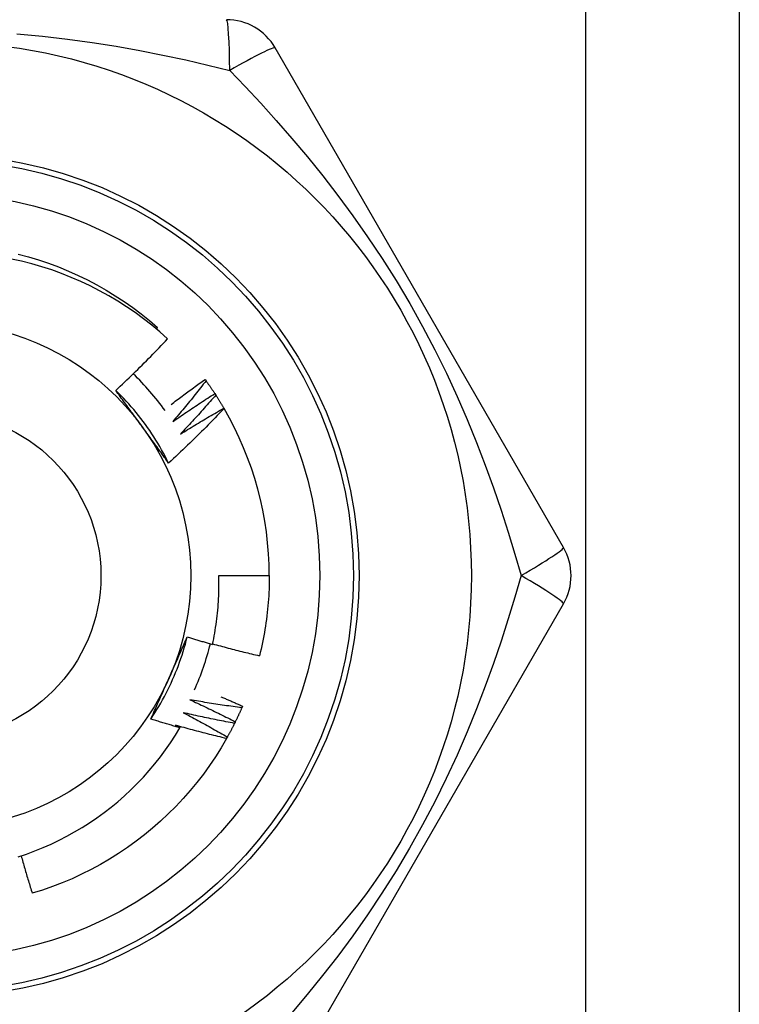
# Model space of a CAD drawing. Header units: inches. Extents: x 3.4 to 95.3, y 5.8 to 50.1.
# Tile 7 of 83: x 5.795 to 6.047, y 19.754 to 20.099. Entities that reach past the tile are written whole.
import ezdxf

# ---------------------------------------------------------------- set-up
doc = ezdxf.new("R2010")
doc.units = ezdxf.units.IN
doc.header["$MEASUREMENT"] = 0
doc.layers.add('Visible Edges(ANSI)', color=7, linetype='Continuous', lineweight=25)
doc.layers.add('Visible Tangent Edges(ANSI)', color=7, linetype='Continuous', lineweight=25)

msp = doc.modelspace()

# ---------------------------------------------------------------- linework, layer by layer
at = {"layer": 'Visible Edges(ANSI)'}
for p, q in [((6.047325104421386, 36.96306930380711), (6.047325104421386, 19.57724253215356)), ((5.985672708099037, 19.91385678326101), (5.884522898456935, 20.08905337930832)), ((5.842857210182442, 19.99046708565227), (5.843299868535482, 19.99098422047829)), ((5.859921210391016, 19.97277951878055), (5.860277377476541, 19.97229209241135)), ((5.863364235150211, 19.96782883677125), (5.86369462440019, 19.9673235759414)), ((5.866545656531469, 19.96270611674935), (5.86659412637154, 19.96262328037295)), ((5.864752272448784, 19.90401418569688), (5.882466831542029, 19.90401418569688)), ((5.884522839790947, 19.71897489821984), (5.98567263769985, 19.89417148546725)), ((5.873075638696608, 19.85826239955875), (5.872836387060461, 19.85770814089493))]:
    msp.add_line(p, q, dxfattribs=at)
at = {"layer": 'Visible Edges(ANSI)', "flags": 128}
for points in [[(5.846791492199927, 19.98701547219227), (5.844051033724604, 19.98945281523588), (5.841237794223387, 19.9917992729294), (5.838354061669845, 19.99405327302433), (5.835402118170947, 19.99621322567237), (5.832384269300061, 19.99827755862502), (5.829302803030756, 20.00024469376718), (5.826160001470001, 20.00211304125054), (5.822958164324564, 20.00388102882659), (5.819699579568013, 20.00554708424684), (5.816386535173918, 20.00710961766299), (5.813021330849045, 20.00856705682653), (5.80960734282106, 20.00991739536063), (5.806155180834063, 20.01115630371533), (5.802669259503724, 20.01228247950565), (5.799152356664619, 20.01329533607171), (5.795607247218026, 20.01419425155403), (5.792036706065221, 20.01497862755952)], [(5.794386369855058, 20.01671497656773), (5.797981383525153, 20.01575845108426), (5.801543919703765, 20.01468729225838), (5.80507032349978, 20.01350259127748), (5.808556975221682, 20.01220554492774), (5.812000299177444, 20.0107975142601), (5.81539676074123, 20.00927991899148), (5.818742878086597, 20.00765433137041), (5.822035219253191, 20.00592240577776), (5.825270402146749, 20.0040859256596), (5.828445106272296, 20.00214678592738), (5.831556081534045, 20.00010696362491), (5.834600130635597, 19.99796854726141), (5.83757413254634, 19.99573374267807), (5.840475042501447, 19.99340483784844), (5.843299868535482, 19.99098422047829)], [(5.82861371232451, 19.9689373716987), (5.829396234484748, 19.96966562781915), (5.830176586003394, 19.9703960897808), (5.830954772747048, 19.97112875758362), (5.831730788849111, 19.97186361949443), (5.832504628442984, 19.97260068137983), (5.833276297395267, 19.97333992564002), (5.834045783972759, 19.97408135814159), (5.834813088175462, 19.97482496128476), (5.835578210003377, 19.97557074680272), (5.836341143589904, 19.97631869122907), (5.837101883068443, 19.977068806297), (5.837860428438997, 19.97782107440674), (5.838616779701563, 19.97857549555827), (5.839370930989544, 19.97933206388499), (5.84012287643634, 19.98009077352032), (5.840872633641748, 19.98085163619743), (5.841620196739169, 19.98161464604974), (5.842365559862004, 19.98237979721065), (5.843108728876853, 19.98314708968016), (5.843849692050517, 19.98391651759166), (5.844588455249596, 19.98468806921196), (5.84532501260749, 19.98546175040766), (5.8460593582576, 19.98623755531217), (5.846791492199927, 19.98701547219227)], [(5.848021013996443, 19.96399521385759), (5.848509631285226, 19.96437037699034), (5.848998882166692, 19.96474474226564), (5.849488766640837, 19.96511832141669), (5.849979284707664, 19.96549110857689), (5.850470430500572, 19.96586309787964), (5.850962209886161, 19.96623429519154), (5.85145462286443, 19.96660470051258), (5.851947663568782, 19.96697430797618), (5.852441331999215, 19.96734312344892), (5.852935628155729, 19.96771114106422), (5.853430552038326, 19.96807836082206), (5.853926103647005, 19.96844478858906), (5.854422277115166, 19.96881041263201), (5.854919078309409, 19.9691752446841), (5.855416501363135, 19.96953927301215), (5.855914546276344, 19.96990250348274), (5.856413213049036, 19.97026493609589), (5.856912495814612, 19.97062656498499), (5.85741240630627, 19.97098739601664), (5.857912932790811, 19.97134742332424), (5.858414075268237, 19.97170665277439), (5.858915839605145, 19.97206507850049), (5.859418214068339, 19.97242270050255), (5.859921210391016, 19.97277951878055)], [(5.860277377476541, 19.97229209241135), (5.859805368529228, 19.97168650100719), (5.859332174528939, 19.97108178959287), (5.858857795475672, 19.97047795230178), (5.85838222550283, 19.96987500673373), (5.857905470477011, 19.9692729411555), (5.857427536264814, 19.96867176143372), (5.856948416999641, 19.96807147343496), (5.85646811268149, 19.96747207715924), (5.85598662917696, 19.96687357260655), (5.855503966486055, 19.96627595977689), (5.855020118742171, 19.96567924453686), (5.854535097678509, 19.96508342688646), (5.85404889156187, 19.9644885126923), (5.853561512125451, 19.96389449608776), (5.853072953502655, 19.96330138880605), (5.85258322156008, 19.96270918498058), (5.852092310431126, 19.96211789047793), (5.851600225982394, 19.9615275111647), (5.851106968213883, 19.96093803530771), (5.850612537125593, 19.96034948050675), (5.850116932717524, 19.95976184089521), (5.849620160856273, 19.9591751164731), (5.849122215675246, 19.95858931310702), (5.848623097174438, 19.95800443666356)], [(5.860277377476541, 19.97229209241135), (5.86041013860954, 19.97210903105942), (5.860542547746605, 19.97192571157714), (5.860674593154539, 19.97174213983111), (5.860806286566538, 19.97155830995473), (5.860937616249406, 19.971374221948), (5.861068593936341, 19.97118987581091), (5.861199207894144, 19.97100527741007), (5.861329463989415, 19.97082042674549), (5.861459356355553, 19.97063532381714), (5.86158889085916, 19.97044996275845), (5.861718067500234, 19.9702643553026), (5.861846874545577, 19.97007849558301), (5.861975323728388, 19.96989238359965), (5.862103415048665, 19.96970602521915), (5.862231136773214, 19.96951941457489), (5.86235849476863, 19.96933255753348), (5.862485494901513, 19.96914544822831), (5.862612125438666, 19.9689580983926), (5.862738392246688, 19.96877049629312), (5.862864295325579, 19.9685826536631), (5.862989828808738, 19.96839456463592), (5.863114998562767, 19.96820622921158), (5.863239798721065, 19.9680176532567), (5.863364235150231, 19.96782883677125)], [(5.847167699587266, 19.94348794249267), (5.846579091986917, 19.94466849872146), (5.845973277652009, 19.94584034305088), (5.845350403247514, 19.94700323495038), (5.8447106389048, 19.94815694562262), (5.844054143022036, 19.94930123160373), (5.843381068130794, 19.95043585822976), (5.842691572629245, 19.95156059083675), (5.841985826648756, 19.95267518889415), (5.8412639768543, 19.95377942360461), (5.840526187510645, 19.95487304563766), (5.839772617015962, 19.95595583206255), (5.83900342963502, 19.95702753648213), (5.838218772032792, 19.95808792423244), (5.837418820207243, 19.95913676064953), (5.836603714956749, 19.96017381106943), (5.835773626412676, 19.961198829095), (5.834928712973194, 19.96221159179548), (5.834069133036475, 19.96321185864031), (5.833195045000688, 19.96419938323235), (5.832306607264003, 19.96517394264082), (5.831403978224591, 19.96613529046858), (5.830487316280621, 19.96708319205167), (5.829556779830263, 19.96801741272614), (5.828612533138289, 19.96893771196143)], [(5.837989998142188, 19.95608177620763), (5.837597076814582, 19.95662257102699), (5.837204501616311, 19.95716286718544), (5.836812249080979, 19.95770267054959), (5.836420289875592, 19.95824199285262), (5.836028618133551, 19.95878082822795), (5.83563721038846, 19.95931919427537), (5.835246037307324, 19.95985709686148), (5.834855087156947, 19.96039454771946), (5.834464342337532, 19.96093154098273), (5.834073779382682, 19.96146809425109), (5.833683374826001, 19.96200421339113), (5.833293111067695, 19.96253990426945), (5.832902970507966, 19.96307517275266), (5.832512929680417, 19.96361002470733), (5.832122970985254, 19.96414447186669), (5.831733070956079, 19.96467852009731), (5.831343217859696, 19.96521217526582), (5.830953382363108, 19.96574544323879), (5.83056355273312, 19.96627833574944), (5.830173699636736, 19.96681085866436), (5.829783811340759, 19.96734301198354), (5.829393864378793, 19.9678748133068), (5.829003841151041, 19.96840626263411), (5.82861371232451, 19.9689373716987)], [(5.848623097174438, 19.95800443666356), (5.8492275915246, 19.95842740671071), (5.849832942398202, 19.95884920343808), (5.850439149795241, 19.95926981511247), (5.85104621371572, 19.95968925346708), (5.85165412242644, 19.96010750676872), (5.852262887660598, 19.96052457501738), (5.852872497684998, 19.96094046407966), (5.853482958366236, 19.96135517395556), (5.854094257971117, 19.96176869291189), (5.854706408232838, 19.96218103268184), (5.855319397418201, 19.96259218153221), (5.855933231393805, 19.96300214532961), (5.856547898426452, 19.96341091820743), (5.85716341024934, 19.96381850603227), (5.85777975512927, 19.96422490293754), (5.858396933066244, 19.96463011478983), (5.859014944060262, 19.96503412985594), (5.859633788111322, 19.96543695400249), (5.860253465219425, 19.96583858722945), (5.860873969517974, 19.96623902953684), (5.861495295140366, 19.96663827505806), (5.862117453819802, 19.9670363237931), (5.862740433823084, 19.96743317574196), (5.863364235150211, 19.96782883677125)], [(5.86369462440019, 19.9673235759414), (5.863191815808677, 19.96674329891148), (5.862687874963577, 19.96616396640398), (5.862182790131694, 19.9655855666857), (5.861676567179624, 19.96500811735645), (5.861169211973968, 19.96443160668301), (5.860660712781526, 19.9638560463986), (5.860151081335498, 19.96328143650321), (5.859640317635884, 19.96270777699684), (5.859128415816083, 19.96213506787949), (5.858615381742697, 19.96156330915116), (5.858101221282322, 19.96099251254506), (5.857585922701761, 19.96042267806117), (5.857069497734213, 19.95985379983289), (5.856551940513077, 19.95928588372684), (5.856033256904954, 19.95871892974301), (5.855513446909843, 19.958152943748), (5.854992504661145, 19.9575879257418), (5.854470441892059, 19.95702388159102), (5.853947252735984, 19.95646080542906), (5.85342294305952, 19.95589870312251), (5.852897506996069, 19.95533758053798), (5.852370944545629, 19.95477743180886), (5.851843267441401, 19.95421826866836), (5.851314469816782, 19.95366007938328)], [(5.86369462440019, 19.9673235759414), (5.863817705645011, 19.96713387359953), (5.863940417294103, 19.9669439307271), (5.864062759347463, 19.96675374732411), (5.864184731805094, 19.96656332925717), (5.864306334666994, 19.96637267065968), (5.864427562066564, 19.96618178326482), (5.864548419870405, 19.96599065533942), (5.864668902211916, 19.96579928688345), (5.864789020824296, 19.96560768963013), (5.864908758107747, 19.96541586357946), (5.865028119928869, 19.96522379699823), (5.865147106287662, 19.96503150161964), (5.865265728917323, 19.9648389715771), (5.865383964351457, 19.9646462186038), (5.86550183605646, 19.96445323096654), (5.865619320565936, 19.96426001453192), (5.86573644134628, 19.96406656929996), (5.865853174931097, 19.96387289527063), (5.865969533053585, 19.96367899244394), (5.866085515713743, 19.9634848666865), (5.866201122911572, 19.9632905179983), (5.866316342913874, 19.96309594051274), (5.866431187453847, 19.96290114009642), (5.86654565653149, 19.96270611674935)], [(5.86659412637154, 19.96262328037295), (5.865811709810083, 19.96179975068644), (5.865026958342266, 19.9609784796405), (5.864239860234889, 19.96015946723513), (5.863450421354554, 19.95934273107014), (5.862658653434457, 19.95852826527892), (5.861864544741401, 19.95771608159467), (5.861068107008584, 19.95690618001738), (5.860269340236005, 19.95609856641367), (5.859468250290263, 19.95529324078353), (5.85866483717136, 19.95449022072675), (5.857859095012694, 19.95368948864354), (5.857051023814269, 19.9528910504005), (5.85624062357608, 19.95209491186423), (5.855427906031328, 19.95130108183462), (5.854612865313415, 19.95050956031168), (5.853795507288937, 19.9497203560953), (5.852975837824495, 19.94893347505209), (5.852153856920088, 19.94814892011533), (5.851329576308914, 19.94736669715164), (5.850502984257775, 19.9465868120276), (5.849674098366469, 19.94580927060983), (5.848842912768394, 19.94503407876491), (5.848009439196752, 19.94426123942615), (5.847173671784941, 19.94349076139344)], [(5.851314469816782, 19.95366007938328), (5.851940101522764, 19.95405110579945), (5.852566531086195, 19.95444091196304), (5.853193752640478, 19.95482949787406), (5.853821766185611, 19.95521685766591), (5.854450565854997, 19.95560299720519), (5.855080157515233, 19.95598790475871), (5.855710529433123, 19.95637159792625), (5.856341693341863, 19.95675405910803), (5.856973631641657, 19.95713529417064), (5.857606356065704, 19.95751529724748), (5.858239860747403, 19.95789408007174), (5.858874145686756, 19.95827163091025), (5.859509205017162, 19.95864794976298), (5.860145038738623, 19.95902304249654), (5.860781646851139, 19.95939690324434), (5.861419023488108, 19.95976953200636), (5.862057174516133, 19.96014092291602), (5.862696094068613, 19.96051108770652), (5.863335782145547, 19.96088001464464), (5.863976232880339, 19.961247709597), (5.864617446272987, 19.96161416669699), (5.865259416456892, 19.96197938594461), (5.865902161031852, 19.96234337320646), (5.866545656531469, 19.96270611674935)], [(5.847173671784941, 19.94349076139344), (5.846791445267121, 19.94401096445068), (5.846409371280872, 19.94453144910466), (5.8460274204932, 19.94505223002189), (5.84564556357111, 19.94557332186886), (5.845263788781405, 19.94609473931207), (5.844882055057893, 19.94661649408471), (5.844500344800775, 19.94713860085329), (5.844118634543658, 19.9476610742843), (5.843736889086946, 19.94818392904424), (5.843355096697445, 19.948707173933), (5.842973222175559, 19.94923082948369), (5.842591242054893, 19.9497549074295), (5.842209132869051, 19.95027941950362), (5.841826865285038, 19.95080438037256), (5.84144441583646, 19.95132980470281), (5.841061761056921, 19.95185570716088), (5.840678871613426, 19.95238210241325), (5.840295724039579, 19.95290899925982), (5.839912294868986, 19.9534364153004), (5.839528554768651, 19.95396436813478), (5.839144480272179, 19.95449286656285), (5.838760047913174, 19.95502192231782), (5.838375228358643, 19.95555155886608), (5.837989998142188, 19.95608177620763)], [(5.862550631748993, 19.87992161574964), (5.862760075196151, 19.88091078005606), (5.862959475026, 19.8819022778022), (5.863148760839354, 19.88289589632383), (5.863327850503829, 19.88389115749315), (5.863496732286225, 19.88488795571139), (5.863655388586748, 19.8858862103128), (5.863803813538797, 19.88688584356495), (5.863941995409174, 19.88788677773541), (5.864069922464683, 19.88888893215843), (5.864187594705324, 19.88989222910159), (5.864294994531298, 19.89089658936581), (5.864392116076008, 19.89190193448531), (5.864478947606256, 19.89290818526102), (5.864555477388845, 19.89391526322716), (5.864621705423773, 19.89492308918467), (5.864677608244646, 19.89593158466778), (5.864723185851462, 19.8969406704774), (5.864758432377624, 19.89795026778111), (5.864783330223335, 19.89896029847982), (5.864797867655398, 19.89997068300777), (5.864802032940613, 19.90098134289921), (5.86479583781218, 19.90199219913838), (5.864779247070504, 19.90300317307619), (5.864752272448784, 19.90401418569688)], [(5.882466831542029, 19.90401418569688), (5.882460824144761, 19.90283256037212), (5.882442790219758, 19.90165105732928), (5.882412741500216, 19.90046979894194), (5.88237066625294, 19.89928890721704), (5.882316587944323, 19.89810850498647), (5.882250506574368, 19.89692871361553), (5.882172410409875, 19.89574965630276), (5.882082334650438, 19.89457145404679), (5.881980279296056, 19.89339422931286), (5.881866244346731, 19.89221810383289), (5.881740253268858, 19.89104320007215), (5.881602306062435, 19.8898696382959), (5.881452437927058, 19.88869754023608), (5.881290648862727, 19.88752702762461), (5.881116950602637, 19.88635822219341), (5.880931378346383, 19.88519124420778), (5.880733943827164, 19.88402621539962), (5.880524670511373, 19.88286325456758), (5.880303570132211, 19.88170248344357), (5.88007066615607, 19.88054402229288), (5.879825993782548, 19.87938798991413), (5.879569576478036, 19.87823450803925), (5.879301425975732, 19.87708369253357), (5.879021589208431, 19.87593566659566)], [(5.840931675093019, 19.85373932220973), (5.841659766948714, 19.85483934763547), (5.84237170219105, 19.85594992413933), (5.84306736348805, 19.85707079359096), (5.843746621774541, 19.85820170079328), (5.844409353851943, 19.85934238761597), (5.845055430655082, 19.86049260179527), (5.84568473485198, 19.86165208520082), (5.846297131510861, 19.86282058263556), (5.84689249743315, 19.86399783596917), (5.847470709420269, 19.86518359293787), (5.848031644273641, 19.86637759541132), (5.848575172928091, 19.86757958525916), (5.849101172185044, 19.86878931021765), (5.84960951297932, 19.87000651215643), (5.850100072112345, 19.87123093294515), (5.850572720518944, 19.87246232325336), (5.851027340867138, 19.8737004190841), (5.851463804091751, 19.87494497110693), (5.851881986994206, 19.87619571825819), (5.852281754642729, 19.87745240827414), (5.852662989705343, 19.87871478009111), (5.853025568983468, 19.87998258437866), (5.853369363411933, 19.88125556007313), (5.853694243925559, 19.88253345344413)], [(5.847249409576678, 19.86798436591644), (5.847521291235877, 19.86859504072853), (5.847792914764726, 19.86920516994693), (5.848064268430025, 19.86981477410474), (5.848335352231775, 19.87042387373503), (5.848606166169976, 19.87103249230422), (5.84887669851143, 19.87164064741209), (5.849146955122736, 19.87224836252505), (5.849416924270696, 19.87285565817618), (5.849686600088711, 19.8734625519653), (5.84995598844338, 19.87406907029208), (5.850225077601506, 19.87467522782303), (5.850493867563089, 19.87528105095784), (5.850762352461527, 19.87588655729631), (5.851030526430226, 19.87649177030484), (5.851298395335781, 19.87709670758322), (5.851565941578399, 19.87770139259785), (5.851833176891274, 19.87830584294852), (5.85210008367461, 19.87891008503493), (5.852366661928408, 19.87951413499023), (5.852632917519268, 19.88011801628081), (5.852898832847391, 19.88072174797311), (5.853164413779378, 19.88132535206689), (5.85342964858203, 19.88192884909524), (5.853694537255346, 19.88253225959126)], [(5.853694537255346, 19.88253225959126), (5.854062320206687, 19.88241904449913), (5.854430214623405, 19.88230621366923), (5.854798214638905, 19.88219377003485), (5.855166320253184, 19.88208171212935), (5.855534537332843, 19.88197003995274), (5.855902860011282, 19.88185875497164), (5.856271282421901, 19.88174785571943), (5.856639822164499, 19.88163734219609), (5.857008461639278, 19.88152721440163), (5.857377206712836, 19.88141747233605), (5.857746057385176, 19.88130811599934), (5.858115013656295, 19.88119914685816), (5.858484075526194, 19.88109056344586), (5.858853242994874, 19.88098236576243), (5.859222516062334, 19.88087455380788), (5.859591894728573, 19.88076712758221), (5.859961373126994, 19.88066008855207), (5.860330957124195, 19.88055343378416), (5.860700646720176, 19.88044716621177), (5.861070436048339, 19.88034128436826), (5.861440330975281, 19.88023578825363), (5.861810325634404, 19.88013067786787), (5.862180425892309, 19.88002595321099), (5.862550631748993, 19.87992161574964)], [(5.862593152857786, 19.88011847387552), (5.86327342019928, 19.87992947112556), (5.863954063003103, 19.87974174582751), (5.864635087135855, 19.87955529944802), (5.865316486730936, 19.87937013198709), (5.865998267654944, 19.87918624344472), (5.866680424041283, 19.87900363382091), (5.86736295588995, 19.87882230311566), (5.86804585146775, 19.87864225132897), (5.868729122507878, 19.87846348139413), (5.869412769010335, 19.87828599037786), (5.870096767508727, 19.87810978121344), (5.870781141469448, 19.87793485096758), (5.8714658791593, 19.87776120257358), (5.872150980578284, 19.87758883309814), (5.872836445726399, 19.87741774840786), (5.873522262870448, 19.87724794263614), (5.874208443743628, 19.87707941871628), (5.874894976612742, 19.87691217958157), (5.87558186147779, 19.87674621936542), (5.876269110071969, 19.87658154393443), (5.876956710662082, 19.8764181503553), (5.877644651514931, 19.87625603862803), (5.878332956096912, 19.87609521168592), (5.879021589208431, 19.87593566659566)], [(5.840937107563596, 19.85373556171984), (5.841196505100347, 19.85432668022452), (5.841456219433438, 19.8549178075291), (5.841716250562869, 19.85550897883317), (5.841976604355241, 19.85610022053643), (5.842237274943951, 19.85669155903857), (5.842498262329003, 19.85728302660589), (5.842759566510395, 19.85787464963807), (5.843021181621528, 19.85846645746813), (5.843283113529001, 19.85905848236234), (5.843545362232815, 19.8596507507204), (5.843807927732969, 19.86024329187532), (5.844070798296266, 19.86083613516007), (5.844333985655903, 19.86142930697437), (5.844597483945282, 19.86202284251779), (5.844861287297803, 19.86261676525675), (5.845125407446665, 19.86321110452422), (5.845389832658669, 19.86380589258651), (5.845654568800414, 19.86440115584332), (5.845919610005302, 19.86499692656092), (5.846184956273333, 19.86559322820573), (5.846450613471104, 19.86619009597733), (5.84671656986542, 19.86678755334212), (5.846982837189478, 19.86738563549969), (5.847249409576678, 19.86798436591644)], [(5.854610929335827, 19.86049958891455), (5.855282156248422, 19.86019336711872), (5.855952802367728, 19.85988580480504), (5.856622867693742, 19.85957691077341), (5.857292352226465, 19.85926667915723), (5.857961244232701, 19.8589551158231), (5.858629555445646, 19.85864222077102), (5.859297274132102, 19.858327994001), (5.859964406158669, 19.85801243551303), (5.860630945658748, 19.8576955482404), (5.861296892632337, 19.85737733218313), (5.861962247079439, 19.8570577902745), (5.862627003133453, 19.85673691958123), (5.863291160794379, 19.8564147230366), (5.86395472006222, 19.85609120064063), (5.864617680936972, 19.8557663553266), (5.865280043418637, 19.85544018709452), (5.865941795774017, 19.8551126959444), (5.866602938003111, 19.85478388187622), (5.86726348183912, 19.85445375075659), (5.867923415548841, 19.85412229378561), (5.868582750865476, 19.85378952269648), (5.869241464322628, 19.85345543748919), (5.869899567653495, 19.85312003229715), (5.87055704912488, 19.85278330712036)], [(5.872836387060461, 19.85770814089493), (5.872075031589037, 19.85780752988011), (5.871313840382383, 19.85790839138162), (5.870552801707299, 19.85801071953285), (5.869791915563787, 19.8581145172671), (5.869031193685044, 19.85821978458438), (5.868270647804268, 19.85832652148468), (5.867510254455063, 19.8584347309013), (5.866750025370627, 19.85854440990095), (5.865989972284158, 19.85865556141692), (5.865230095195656, 19.85876818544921), (5.864470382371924, 19.85888227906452), (5.863710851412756, 19.85899784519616), (5.862951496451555, 19.85911488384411), (5.86219232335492, 19.8592333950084), (5.861433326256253, 19.8593533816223), (5.860674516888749, 19.85947483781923), (5.859915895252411, 19.85959776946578), (5.859157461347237, 19.85972217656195), (5.858399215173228, 19.85984805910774), (5.857641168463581, 19.85997541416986), (5.856883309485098, 19.8601042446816), (5.856125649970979, 19.86023455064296), (5.855368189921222, 19.86036633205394), (5.854610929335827, 19.86049958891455)], [(5.86547801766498, 19.86157658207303), (5.865795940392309, 19.861441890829), (5.866113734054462, 19.86130690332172), (5.866431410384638, 19.86117161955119), (5.866748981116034, 19.86103603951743), (5.867066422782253, 19.86090016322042), (5.867383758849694, 19.86076399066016), (5.867700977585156, 19.86062752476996), (5.868018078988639, 19.86049075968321), (5.868335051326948, 19.86035370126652), (5.868651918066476, 19.86021634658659), (5.868968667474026, 19.86007869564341), (5.869285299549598, 19.85994075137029), (5.869601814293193, 19.85980251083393), (5.869918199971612, 19.85966397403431), (5.87023448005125, 19.85952514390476), (5.870550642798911, 19.85938601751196), (5.870866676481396, 19.85924659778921), (5.871182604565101, 19.85910688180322), (5.87149840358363, 19.85896686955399), (5.871814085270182, 19.85882656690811), (5.872129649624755, 19.85868596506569), (5.872445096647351, 19.85854507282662), (5.872760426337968, 19.85840388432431), (5.873075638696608, 19.85826239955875)], [(5.872836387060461, 19.85770814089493), (5.872746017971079, 19.85750084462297), (5.872655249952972, 19.85729372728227), (5.872564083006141, 19.85708678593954), (5.872472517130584, 19.85688002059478), (5.872380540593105, 19.85667343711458), (5.8722881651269, 19.85646703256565), (5.872195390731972, 19.85626080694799), (5.87210220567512, 19.85605476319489), (5.872008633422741, 19.85584889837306), (5.87191465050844, 19.85564321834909), (5.871820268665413, 19.85543772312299), (5.871725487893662, 19.85523240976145), (5.871630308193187, 19.85502728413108), (5.871534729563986, 19.85482234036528), (5.871438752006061, 19.85461758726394), (5.87134237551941, 19.85441301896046), (5.871245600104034, 19.85420863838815), (5.871148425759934, 19.854004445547), (5.871050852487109, 19.85380044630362), (5.870952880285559, 19.8535966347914), (5.870854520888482, 19.85339301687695), (5.87075576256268, 19.85318958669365), (5.870656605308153, 19.85298635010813), (5.870557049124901, 19.85278330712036)], [(5.851139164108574, 19.85068741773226), (5.850712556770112, 19.85080887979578), (5.850286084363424, 19.85093082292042), (5.849859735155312, 19.85105324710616), (5.849433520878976, 19.85117615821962), (5.849007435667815, 19.85129954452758), (5.84858147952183, 19.85142341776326), (5.84815565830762, 19.85154777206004), (5.847729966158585, 19.85167260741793), (5.847304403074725, 19.85179792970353), (5.84687898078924, 19.85192372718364), (5.84645368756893, 19.85205001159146), (5.846028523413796, 19.85217677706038), (5.845603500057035, 19.85230402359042), (5.84517860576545, 19.85243175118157), (5.844753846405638, 19.85255996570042), (5.844329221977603, 19.85268865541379), (5.843904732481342, 19.85281783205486), (5.843480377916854, 19.85294748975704), (5.843056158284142, 19.85307762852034), (5.842632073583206, 19.85320824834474), (5.842208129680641, 19.85333935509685), (5.841784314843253, 19.85347094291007), (5.841360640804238, 19.8536030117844), (5.840937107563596, 19.85373556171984)], [(5.852233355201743, 19.85597587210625), (5.852887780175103, 19.8556352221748), (5.853541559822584, 19.85529326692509), (5.854194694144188, 19.85495000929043), (5.854847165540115, 19.85460544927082), (5.855498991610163, 19.85425958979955), (5.856150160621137, 19.85391242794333), (5.856800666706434, 19.85356396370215), (5.857450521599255, 19.85321420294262), (5.8580997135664, 19.85286315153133), (5.858748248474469, 19.85251079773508), (5.859396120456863, 19.85215714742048), (5.860043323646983, 19.85180220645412), (5.860689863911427, 19.85144597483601), (5.861335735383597, 19.85108844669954), (5.861980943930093, 19.85072962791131), (5.862625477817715, 19.85036951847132), (5.863269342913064, 19.85000812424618), (5.863912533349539, 19.84964543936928), (5.864555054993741, 19.84928146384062), (5.865196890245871, 19.84891620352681), (5.865838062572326, 19.84854966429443), (5.866478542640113, 19.8481818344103), (5.867118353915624, 19.84781271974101), (5.867757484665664, 19.84744232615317)], [(5.870289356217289, 19.85224221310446), (5.869534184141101, 19.85238098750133), (5.868779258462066, 19.85252122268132), (5.868024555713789, 19.85266291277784), (5.867270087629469, 19.85280606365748), (5.866515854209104, 19.85295067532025), (5.865761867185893, 19.85309674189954), (5.865008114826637, 19.85324427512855), (5.864254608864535, 19.8533932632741), (5.863501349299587, 19.85354371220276), (5.862748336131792, 19.85369562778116), (5.86199557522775, 19.85384899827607), (5.86124306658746, 19.85400382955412), (5.860490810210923, 19.85416012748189), (5.859738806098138, 19.85431788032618), (5.858987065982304, 19.85447709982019), (5.858235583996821, 19.85463778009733), (5.857484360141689, 19.8547999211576), (5.856733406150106, 19.85496352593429), (5.855982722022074, 19.85512859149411), (5.85523230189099, 19.85529512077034), (5.854482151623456, 19.85546311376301), (5.853732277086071, 19.8556325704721), (5.852982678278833, 19.85580349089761), (5.852233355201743, 19.85597587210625)], [(5.87055704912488, 19.85278330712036), (5.870545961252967, 19.85276073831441), (5.87053484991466, 19.85273816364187), (5.87052375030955, 19.85271559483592), (5.870512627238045, 19.85269303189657), (5.870501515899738, 19.85267046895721), (5.870490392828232, 19.85264790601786), (5.870479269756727, 19.85262534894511), (5.870468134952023, 19.85260279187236), (5.87045700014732, 19.85258023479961), (5.870445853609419, 19.85255768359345), (5.870434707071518, 19.8525351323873), (5.870423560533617, 19.85251258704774), (5.870412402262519, 19.85249004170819), (5.870401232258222, 19.85246750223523), (5.870390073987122, 19.85244496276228), (5.870378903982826, 19.85242242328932), (5.870367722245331, 19.85239988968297), (5.870356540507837, 19.85237735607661), (5.870345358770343, 19.85235482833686), (5.870334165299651, 19.8523323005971), (5.870322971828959, 19.85230977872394), (5.870311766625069, 19.85228725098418), (5.870300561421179, 19.85226473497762), (5.870289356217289, 19.85224221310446)], [(5.794397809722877, 19.80545514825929), (5.797332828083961, 19.80643807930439), (5.800240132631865, 19.80751062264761), (5.803115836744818, 19.80867172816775), (5.805951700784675, 19.80991809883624), (5.808745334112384, 19.81124842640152), (5.811494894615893, 19.81266162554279), (5.81419853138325, 19.81415659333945), (5.816854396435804, 19.81573223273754), (5.8194606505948, 19.81738744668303), (5.822015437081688, 19.81912113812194), (5.824516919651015, 19.82093221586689), (5.826963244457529, 19.82281957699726), (5.829352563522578, 19.82478213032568), (5.831683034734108, 19.82681877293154), (5.83395281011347, 19.82892841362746), (5.836157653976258, 19.83110754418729), (5.838291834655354, 19.83335046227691), (5.840353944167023, 19.83565534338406), (5.842342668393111, 19.83802042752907), (5.844256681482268, 19.84044396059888), (5.846094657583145, 19.84292417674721), (5.847855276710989, 19.8454593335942), (5.849537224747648, 19.84804766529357), (5.851139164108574, 19.85068741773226)], [(5.849624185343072, 19.85158165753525), (5.84968739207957, 19.85154453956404), (5.849750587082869, 19.85150741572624), (5.849813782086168, 19.85147027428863), (5.849876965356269, 19.85143312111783), (5.849940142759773, 19.85139595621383), (5.850003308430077, 19.85135877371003), (5.850066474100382, 19.85132158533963), (5.850129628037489, 19.85128437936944), (5.850192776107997, 19.85124716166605), (5.850255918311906, 19.85120993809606), (5.850319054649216, 19.85117269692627), (5.850382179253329, 19.85113543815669), (5.850445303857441, 19.8510981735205), (5.850508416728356, 19.85106089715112), (5.850571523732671, 19.85102360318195), (5.850634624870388, 19.85098629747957), (5.850697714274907, 19.8509489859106), (5.850760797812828, 19.85091165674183), (5.850823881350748, 19.85087430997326), (5.850886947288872, 19.85083695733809), (5.850950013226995, 19.85079959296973), (5.85101307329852, 19.85076221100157), (5.851076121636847, 19.85072482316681), (5.851139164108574, 19.85068741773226)], [(5.867462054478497, 19.84691585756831), (5.86671510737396, 19.84709363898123), (5.865968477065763, 19.84727286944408), (5.865222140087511, 19.84745353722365), (5.864476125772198, 19.84763565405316), (5.863730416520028, 19.84781921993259), (5.862985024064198, 19.84800422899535), (5.862239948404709, 19.84819068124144), (5.861495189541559, 19.84837858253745), (5.86075075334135, 19.84856792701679), (5.860006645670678, 19.84875871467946), (5.859262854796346, 19.84895095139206), (5.858519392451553, 19.84914463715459), (5.857776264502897, 19.84933976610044), (5.857033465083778, 19.84953633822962), (5.856291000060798, 19.84973435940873), (5.855548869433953, 19.84993382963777), (5.854807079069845, 19.85013474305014), (5.854065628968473, 19.85033710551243), (5.853324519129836, 19.85054091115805), (5.852583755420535, 19.85074616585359), (5.851843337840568, 19.85095286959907), (5.851103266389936, 19.85116101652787), (5.850363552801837, 19.8513706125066), (5.849624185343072, 19.85158165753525)], [(5.870289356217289, 19.85224221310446), (5.870188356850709, 19.85203989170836), (5.870086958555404, 19.85183776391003), (5.869985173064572, 19.85163582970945), (5.869882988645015, 19.85143410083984), (5.869780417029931, 19.851232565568), (5.86967745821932, 19.85103123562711), (5.869574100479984, 19.85083009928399), (5.869470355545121, 19.85062917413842), (5.869366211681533, 19.85042844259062), (5.869261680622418, 19.85022791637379), (5.869156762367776, 19.85002759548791), (5.869051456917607, 19.849827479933), (5.868945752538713, 19.84962756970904), (5.86883967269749, 19.84942786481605), (5.868733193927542, 19.84922837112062), (5.868626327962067, 19.84902907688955), (5.868519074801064, 19.84882999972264), (5.868411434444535, 19.84863112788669), (5.868303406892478, 19.8484324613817), (5.868194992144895, 19.84823401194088), (5.868086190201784, 19.84803577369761), (5.867977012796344, 19.8478377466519), (5.867867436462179, 19.84763993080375), (5.867757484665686, 19.84744232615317)], [(5.867462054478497, 19.84691585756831), (5.865581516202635, 19.84370608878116), (5.863599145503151, 19.84055819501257), (5.861516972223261, 19.83747540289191), (5.859337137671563, 19.834460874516), (5.857061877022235, 19.83151770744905), (5.854693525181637, 19.8286489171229), (5.852234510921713, 19.82585744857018), (5.849687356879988, 19.82314616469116), (5.847054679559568, 19.82051785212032), (5.844339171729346, 19.81797519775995), (5.841543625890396, 19.81552081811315), (5.83867091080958, 19.81315722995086), (5.835723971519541, 19.81088685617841), (5.83270582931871, 19.80871203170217), (5.829619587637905, 19.80663497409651), (5.826468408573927, 19.80465783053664), (5.823255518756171, 19.80278261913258), (5.819984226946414, 19.80101126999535), (5.816657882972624, 19.79934560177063), (5.813279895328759, 19.79778730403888), (5.809853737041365, 19.79633800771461), (5.806382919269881, 19.79499916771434), (5.802871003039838, 19.7937721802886), (5.799321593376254, 19.79265830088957)], [(5.867757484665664, 19.84744232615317), (5.867745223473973, 19.8474203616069), (5.867732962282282, 19.84739839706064), (5.867720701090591, 19.84737643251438), (5.867708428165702, 19.84735447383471), (5.867696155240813, 19.84733252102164), (5.867683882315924, 19.84731056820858), (5.867671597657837, 19.84728861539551), (5.867659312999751, 19.84726666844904), (5.867647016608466, 19.84724472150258), (5.867634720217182, 19.84722278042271), (5.8676224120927, 19.84720083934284), (5.867610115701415, 19.84717889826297), (5.867597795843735, 19.8471569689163), (5.867585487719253, 19.84713503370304), (5.867573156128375, 19.84711310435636), (5.867560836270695, 19.84709117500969), (5.867548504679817, 19.84706925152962), (5.867536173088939, 19.84704733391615), (5.867523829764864, 19.84702541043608), (5.867511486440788, 19.8470034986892), (5.867499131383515, 19.84698158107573), (5.867486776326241, 19.84695966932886), (5.867474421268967, 19.84693776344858), (5.867462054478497, 19.84691585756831)], [(5.795440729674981, 19.80579312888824), (5.795592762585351, 19.80524332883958), (5.795745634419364, 19.80469374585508), (5.795899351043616, 19.80414437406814), (5.79605391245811, 19.80359521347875), (5.796209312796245, 19.80304626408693), (5.796365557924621, 19.80249754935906), (5.796522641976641, 19.80194903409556), (5.796680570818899, 19.80140074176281), (5.796839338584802, 19.80085267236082), (5.796998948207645, 19.80030481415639), (5.79715939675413, 19.79975717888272), (5.797320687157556, 19.79920976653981), (5.797482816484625, 19.79866257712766), (5.797645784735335, 19.79811561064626), (5.797809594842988, 19.79756885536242), (5.797974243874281, 19.79702233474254), (5.798139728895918, 19.79647603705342), (5.798306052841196, 19.79592996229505), (5.798473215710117, 19.79538412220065), (5.798641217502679, 19.7948384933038), (5.798810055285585, 19.7942930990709), (5.798979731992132, 19.79374793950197), (5.799150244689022, 19.79320300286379), (5.799321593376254, 19.79265830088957)]]:
    msp.add_lwpolyline(points, dxfattribs=at)
at = {"layer": 'Visible Edges(ANSI)'}
for centre, radius in [((5.766325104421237, 19.90401418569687), 0.187007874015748), ((5.766325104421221, 19.90401418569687), 0.1338582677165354), ((5.766325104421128, 19.90401418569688), 0.0885826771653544)]:
    msp.add_circle(centre, radius, dxfattribs=at)
for centre, radius, start, end in [((5.867475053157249, 20.07921103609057), 0.0196850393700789, 30.0000000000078, 90.00000000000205), ((5.766325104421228, 19.90401418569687), 0.0984251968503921, 36.01810377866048, 45.95689622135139), ((5.766325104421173, 19.90401418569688), 0.1161417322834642, 0, 30.30707566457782), ((5.968625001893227, 19.90401418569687), 0.0196850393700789, 330.0000000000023, 29.99999999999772), ((5.766325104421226, 19.90401418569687), 0.0984251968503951, 336.0181037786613, 345.9568962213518)]:
    msp.add_arc(centre, radius, start, end, dxfattribs=at)
at = {"layer": 'Visible Tangent Edges(ANSI)'}
msp.add_line((5.993475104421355, 19.57724253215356), (5.993475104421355, 36.96306930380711), dxfattribs=at)
at = {"layer": 'Visible Tangent Edges(ANSI)', "flags": 128}
for points in [[(5.79396545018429, 20.09388087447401), (5.802902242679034, 20.09307764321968), (5.811680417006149, 20.09207862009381), (5.820294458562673, 20.09090178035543), (5.82874610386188, 20.08956480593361), (5.837037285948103, 20.08808537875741), (5.845170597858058, 20.08648102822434), (5.853144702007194, 20.08477031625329), (5.860948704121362, 20.08297422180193), (5.86857109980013, 20.08111384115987)], [(5.868574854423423, 20.08111199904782), (5.87399230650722, 20.07544656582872), (5.879446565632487, 20.06958972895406), (5.884918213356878, 20.06353565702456), (5.890386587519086, 20.05727984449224), (5.895824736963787, 20.05082484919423), (5.90121639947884, 20.04416266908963), (5.906547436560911, 20.03728314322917), (5.911803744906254, 20.03017608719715), (5.916971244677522, 20.02283099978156), (5.922032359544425, 20.0152425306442), (5.926955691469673, 20.00743848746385), (5.931707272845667, 19.99945363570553), (5.936245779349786, 19.99134594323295), (5.940540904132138, 19.98317979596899), (5.94457976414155, 19.9749988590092), (5.948359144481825, 19.96684300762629), (5.951882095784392, 19.95874202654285), (5.955167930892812, 19.95069708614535), (5.958233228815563, 19.94271501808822), (5.961094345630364, 19.93480319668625), (5.963768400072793, 19.92696635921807), (5.966272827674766, 19.91920839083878), (5.968619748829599, 19.91155079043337), (5.970820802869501, 19.9040164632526)], [(5.970821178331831, 19.90401221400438), (5.968623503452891, 19.89648784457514), (5.966278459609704, 19.88883589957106), (5.963771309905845, 19.88107027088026), (5.961087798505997, 19.87320662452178), (5.958216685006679, 19.86526954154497), (5.955142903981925, 19.85726913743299), (5.951850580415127, 19.84921256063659), (5.948323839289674, 19.84110694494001), (5.944546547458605, 19.83295920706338), (5.940505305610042, 19.82478191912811), (5.936208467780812, 19.81661616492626), (5.931669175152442, 19.80850875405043), (5.926916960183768, 19.80052443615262), (5.921992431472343, 19.79272168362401), (5.916926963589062, 19.78513346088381), (5.91175347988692, 19.77778249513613), (5.906499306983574, 19.77068103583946), (5.90117508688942, 19.76381294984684), (5.895795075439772, 19.75716729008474), (5.890373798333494, 19.75073357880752)]]:
    msp.add_lwpolyline(points, dxfattribs=at)
at = {"layer": 'Visible Tangent Edges(ANSI)'}
for centre, radius in [((5.766325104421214, 19.90401418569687), 0.1476377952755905), ((5.766325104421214, 19.90401418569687), 0.1456692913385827), ((5.766325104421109, 19.90401418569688), 0.0570866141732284)]:
    msp.add_circle(centre, radius, dxfattribs=at)
for centre, major_axis, ratio, start_param, end_param in [((5.86747505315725, 20.07921103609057), (0, 0.0196850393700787), 0.0560536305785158, 4.809173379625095, 6.28318530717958), ((5.867475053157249, 20.07921103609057), (0.017047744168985, 0.0098425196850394), 0.0560536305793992, 0, 1.474011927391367), ((5.968625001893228, 19.90401418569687), (0.0170477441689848, 0.0098425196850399), 0.0560536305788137, 4.809173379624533, 6.28318530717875), ((5.968625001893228, 19.90401418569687), (0.0170477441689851, -0.0098425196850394), 0.0560536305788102, 0, 1.47401192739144)]:
    msp.add_ellipse(centre, major_axis=major_axis, ratio=ratio, start_param=start_param, end_param=end_param, dxfattribs=at)

doc.saveas('drawing.dxf')
